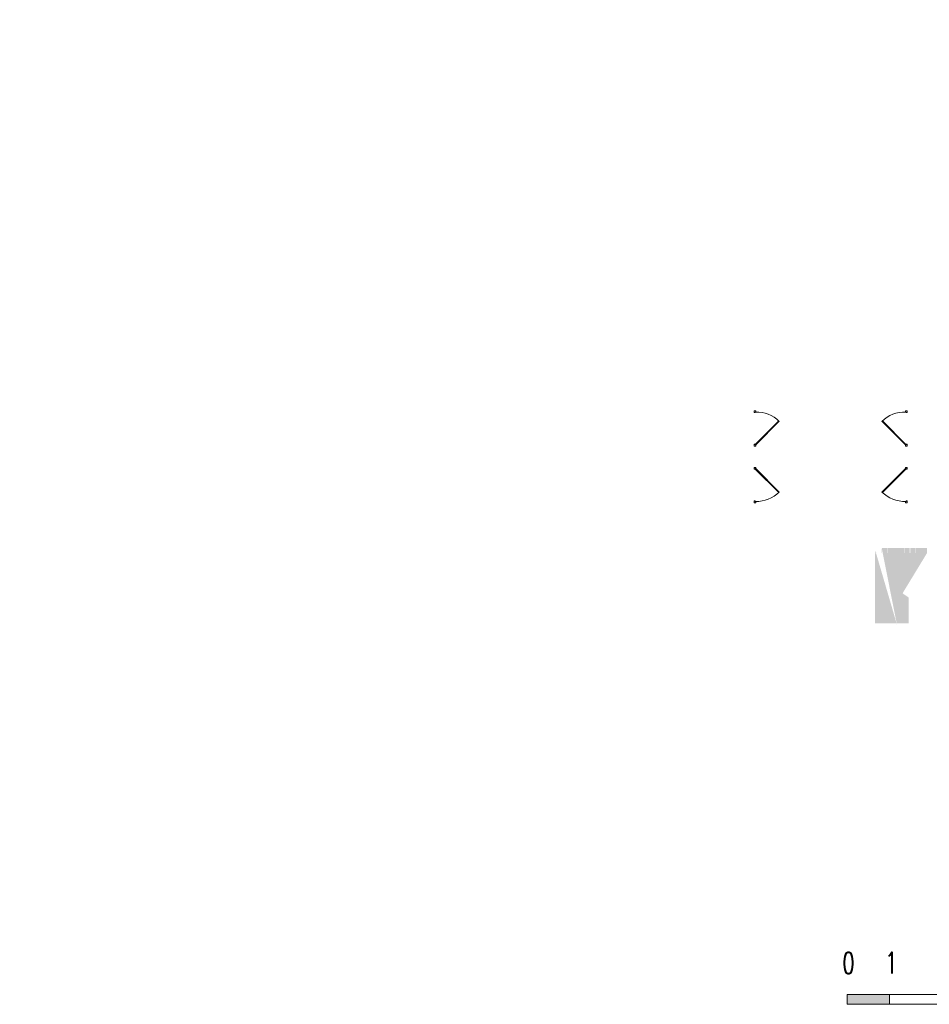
# Model space of a CAD drawing. Extents: x -61922 to 269817, y -51921 to -896.
# Tile 27 of 37: x -20454 to 1126, y -47613 to -24255. Entities that reach past the tile are written whole.
import ezdxf

# ---------------------------------------------------------------- set-up
doc = ezdxf.new("R2010")
doc.units = 0
doc.header["$LTSCALE"] = 0.1
doc.header["$MEASUREMENT"] = 0
doc.layers.get('0').update_dxf_attribs({"lineweight": 9})
doc.layers.get('Defpoints').update_dxf_attribs({"lineweight": 9})
doc.layers.add('Cloisons', color=7, linetype='Continuous', lineweight=9)
doc.styles.add('ROMANS', font='ROMANS.shx', dxfattribs={"width": 0.7, "height": 0.2})
doc.styles.add('STYLE_GENERE_2', font='swissc.ttf', dxfattribs={"width": 1.25})
doc.dimstyles.new('COTATION_EN_M', dxfattribs={"dimtxt": 135, "dimasz": 45, "dimexe": 80, "dimexo": 10, "dimgap": 3, "dimtad": 1, "dimlfac": 0.001, "dimzin": 0, "dimdsep": 46, "dimtxsty": 'STYLE_GENERE_2', "dimblk": 'OBLIQUE', "dimcen": 2.5, "dimclrd": 256, "dimclre": 256, "dimclrt": 256, "dimadec": 0, "dimazin": 0, "dimtfac": 1, "dimtix": 1, "dimtmove": 1, "dimatfit": 3, "dimldrblk": 'OBLIQUE', "dimfxl": 100, "dimfxlon": 1, "dimtfillclr": 256, "dimtolj": 1, "dimtzin": 1, "dimlwd": -1, "dimarcsym": 0})

# ---------------------------------------------------------------- blocks, each defined once
blk = doc.blocks.new('A$C7C8A2EC4')
at = {"layer": 'Cloisons'}
for p, q in [((0, 0), (-40, 0)), ((-30, 0), (-40, 0)), ((-40, 0), (-40, -45)), ((-10, 0), (-30, 0)), ((0, 0), (-10, 0)), ((0, -30), (0, 0)), ((-40, -45), (-15, -45)), ((-15, -45), (-15, -30)), ((-15, -30), (0, -30)), ((548, -241), (-11, -800)), ((559, -251), (-1, -811)), ((-40, -840), (-40, -795)), ((-40, -795), (-15, -795)), ((-15, -795), (-15, -810)), ((-15, -810), (0, -810)), ((-11, -800), (0, -811)), ((0, -810), (0, -840))]:
    blk.add_line(p, q, dxfattribs=at)
at = {"layer": 'Cloisons', "color": 7, "linetype": 'Continuous'}
blk.add_line((0, -840), (-40, -840), dxfattribs=at)
at = {"layer": 'Cloisons', "color": 59, "linetype": 'Continuous', "lineweight": 20}
for p, q in [((-30, -840), (-40, -840)), ((-10, -840), (-30, -840)), ((0, -840), (-10, -840))]:
    blk.add_line(p, q, dxfattribs=at)
at = {"layer": 'Cloisons'}
blk.add_arc((10, -820), 790, 46.0277, 91.2008, dxfattribs=at)
blk = doc.blocks.new('_Oblique')
at = {"color": 0, "linetype": 'ByBlock', "lineweight": -2}
blk.add_line((-0.5, -0.5), (0.5, 0.5), dxfattribs=at)
blk = doc.blocks.new('*D945')
at = {"lineweight": -2, "ltscale": 10, "transparency": 16777216}
for p, q in [((-49176, -32475), (-49320, -32583)), ((-46395, -36184), (-46539, -36292))]:
    blk.add_line(p, q, dxfattribs=at)
at = {"ltscale": 10, "transparency": 16777216}
blk.add_line((-49256, -32535), (-46475, -36244), dxfattribs=at)
at = {"layer": 'Defpoints', "color": 0, "ltscale": 10, "transparency": 16777216}
for p in [(672, -896), (-48934, -32294), (-46475, -36244)]:
    blk.add_point(p, dxfattribs=at)
at = {"ltscale": 10, "transparency": 16777216, "xscale": 45, "yscale": 45, "zscale": 45}
for p, rotation in [((-49256, -32535), 126.8603809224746), ((-46475, -36244), 306.8603809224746)]:
    blk.add_blockref('_Oblique', p, dxfattribs=dict(at, rotation=rotation))
at = {"ltscale": 10, "transparency": 16777216, "insert": (-47923, -34433), "char_height": 135, "attachment_point": 5, "rotation": 126.8604, "style": 'STYLE_GENERE_2'}
blk.add_mtext('\\A1;4.64', dxfattribs=at)

msp = doc.modelspace()

# ---------------------------------------------------------------- hatches: boundary and pattern name
h = msp.add_hatch(color=9)
h.dxf.hatch_style = 1
h.paths.add_polyline_path([(-159.725, -36923.96), (-159.725, -38576.088), (638.058, -38576.088), (638.058, -37964.341), (491.247, -37862.557), (1071.552, -36907.853), (668.021, -36907.853), (-138.208, -36907.859)])
h.paths.add_polyline_path([(356.939, -38601.866), (-159.725, -36834.525), (-135.003, -36902.859), (-4.182, -36902.859), (-4.182, -36784.859)])
h.paths.add_polyline_path([(-159.725, -36864.822), (-159.725, -36917.627), (-144.869, -36906.498)], flags=17)
h.paths.add_polyline_path([(0.818, -36784.859), (0.818, -36902.859), (128.818, -36902.859), (128.818, -36784.859)], flags=17)
h.paths.add_polyline_path([(133.818, -36784.859), (133.818, -36902.859), (261.818, -36902.859), (261.818, -36784.859)], flags=17)
h.paths.add_polyline_path([(266.818, -36784.859), (266.818, -36902.859), (394.818, -36902.859), (394.818, -36784.859)])
h.paths.add_polyline_path([(399.818, -36784.859), (399.818, -36902.859), (527.818, -36902.859), (527.818, -36784.859)])
h.paths.add_polyline_path([(532.818, -36784.859), (532.818, -36902.859), (660.818, -36902.859), (660.818, -36784.859)])
h.paths.add_polyline_path([(673.481, -36784.853), (673.481, -36902.853), (800.995, -36902.851), (800.995, -36784.853)])
h.paths.add_polyline_path([(806.479, -36784.853), (806.479, -36902.851), (933.995, -36902.848), (933.995, -36784.853)])
h.paths.add_polyline_path([(939.479, -36784.853), (939.479, -36902.848), (1066.995, -36902.846), (1066.995, -36784.853)])

# ---------------------------------------------------------------- linework, layer by layer
msp.add_lwpolyline([(-820.408, -47613.266), (9179.592, -47613.266), (9179.592, -47379.573), (-820.408, -47379.573)], close=True)
msp.add_lwpolyline([(179.592, -47379.573), (179.592, -47613.266)])
msp.add_solid([(-820.408, -47379.573), (179.592, -47379.573), (-820.408, -47613.266), (179.592, -47613.266)])

# ---------------------------------------------------------------- block references
msp.add_blockref('A$C7C8A2EC4', (-2992.331, -33531.814))
at = {"xscale": -1}
msp.add_blockref('A$C7C8A2EC4', (559.361, -33531.814), dxfattribs=at)
at = {"xscale": -1, "rotation": 180}
msp.add_blockref('A$C7C8A2EC4', (-2992.331, -35714.496), dxfattribs=at)
at = {"rotation": 180}
msp.add_blockref('A$C7C8A2EC4', (559.361, -35714.496), dxfattribs=at)

# ---------------------------------------------------------------- texts
at = {"style": 'ROMANS', "width": 0.7}
for s, p in [('0', (-942.054, -46880.274)), ('1', (72.914, -46879.613))]:
    msp.add_text(s, height=500, dxfattribs=at).set_placement(p)

# ---------------------------------------------------------------- dimensions: what is measured, and where the dimension line sits
at = {"ltscale": 10}
dim = msp.add_linear_dim(base=(-46475.035, -36244.115), p1=(-48934.286, -32294.152), p2=(671.887, -896.158), angle=126.8603809, dimstyle='COTATION_EN_M', dxfattribs=at)
dim.commit()
dim.dimension.update_dxf_attribs({"geometry": '*D945', "text_midpoint": (-47923.248, -34433.018)})

doc.saveas('drawing.dxf')
